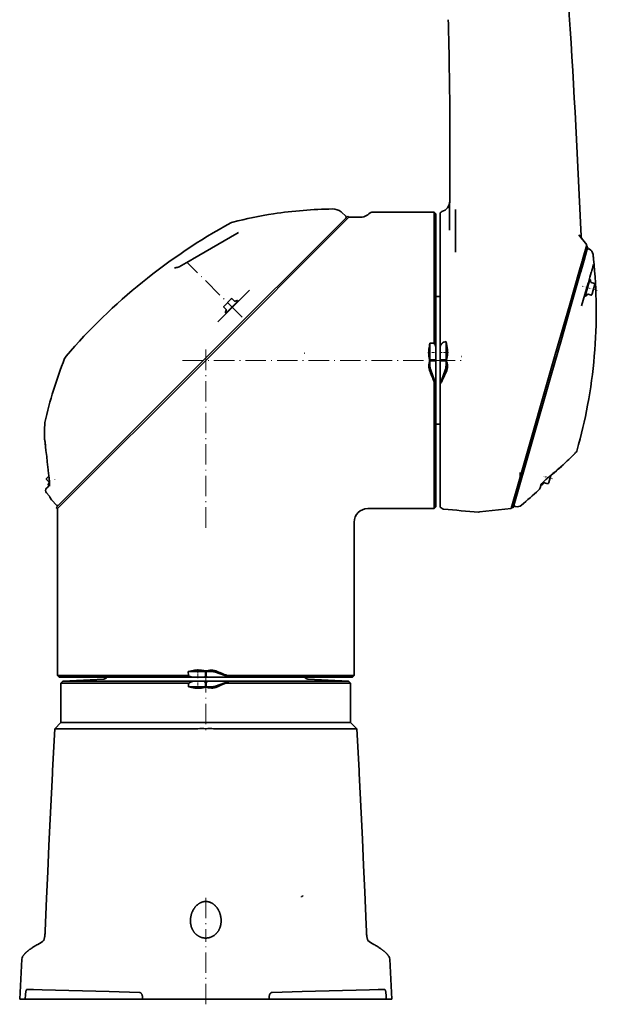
# Model space of a CAD drawing. Extents: x -922 to 7836, y -4841 to 1297.
# Tile 17 of 89: x 2283 to 2622, y -3 to 575. Entities that reach past the tile are written whole.
import ezdxf

# ---------------------------------------------------------------- set-up
doc = ezdxf.new("R2010")
doc.units = 0
doc.linetypes.add('DASHDOT', pattern=[18.5, 12, -3, 0.5, -3])

msp = doc.modelspace()

# ---------------------------------------------------------------- linework, layer by layer
at = {"color": 7, "lineweight": 35}
for p, q in [((2538.5, 463.604767), (2538.5, 459.667236)), ((2475.292969, 459.707092), (2391.292969, 375.707092)), ((2476, 459), (2392, 375)), ((2471.906006, 461.830475), (2474.024414, 459.923004)), ((2476, 459), (2475.292969, 459.707092)), ((2482.097168, 459), (2476, 459)), ((2526, 462), (2489.445557, 462)), ((2527, 461), (2526, 462)), ((2526, 385.158417), (2526, 462)), ((2527, 461), (2527, 383.016998)), ((2529.5, 461.688385), (2529.5, 445.996338)), ((2538.5, 459.667236), (2538.5, 450.03949)), ((2410.263916, 449.480042), (2384.123047, 434.387695)), ((2411.234131, 450.040253), (2410.263916, 449.480042)), ((2529.5, 444.026398), (2529.5, 445.996368)), ((2538.5, 450.03949), (2538.5, 443.76062)), ((2615.522461, 442.807373), (2610.85498, 448.781403)), ((2610.85498, 448.781372), (2612.874023, 446.197235)), ((2612.62085, 446.521301), (2612.418945, 446.779663)), ((2529.5, 444.026398), (2529.5, 434.472748)), ((2538.5, 443.76062), (2538.5, 438.453033)), ((2612.987305, 433.966156), (2615.522461, 442.807373)), ((2614.419434, 435.332733), (2616.219482, 441.610291)), ((2616.223389, 441.623535), (2615.261963, 441.89917)), ((2615.668701, 439.689789), (2615.553955, 439.288879)), ((2616.219482, 441.610291), (2616.221436, 441.617401)), ((2616.221436, 441.617401), (2616.223389, 441.623535)), ((2383.628174, 434.101959), (2381.894531, 433.101074)), ((2383.628174, 434.101959), (2384.123047, 434.387695)), ((2529.5, 434.472717), (2529.5, 383.248444)), ((2612.987305, 433.966156), (2612.79248, 433.286591)), ((2612.831299, 429.794403), (2614.402588, 435.273682)), ((2614.402588, 435.273682), (2614.418457, 435.32962)), ((2614.418457, 435.32962), (2614.419434, 435.332733)), ((2619.519043, 434.553772), (2619.506592, 434.667847)), ((2619.525635, 434.486847), (2619.519043, 434.553772)), ((2376.428711, 429.945404), (2376.288818, 429.864563)), ((2381.894531, 433.101074), (2376.289307, 429.864838)), ((2611.265625, 427.961639), (2605.318115, 407.220398)), ((2612.79248, 433.286621), (2611.265625, 427.961639)), ((2612.021729, 426.970795), (2612.647705, 429.153992)), ((2612.647705, 429.153992), (2612.831299, 429.794403)), ((2618.277588, 427.019653), (2618.471436, 427.69635)), ((2618.471436, 427.69635), (2619.007813, 429.566711)), ((2619.007813, 429.566711), (2619.092285, 429.860962)), ((2619.092285, 429.860931), (2619.093994, 429.866882)), ((2619.093994, 429.866882), (2619.508789, 431.313263)), ((2606.262939, 406.887817), (2611.758057, 426.051453)), ((2611.758057, 426.051453), (2611.861572, 426.412476)), ((2611.861572, 426.412476), (2611.896973, 426.535767)), ((2611.896973, 426.535767), (2611.984863, 426.842224)), ((2611.984863, 426.842224), (2612.021729, 426.970795)), ((2617.291504, 422.49295), (2614.703857, 413.468689)), ((2616.469727, 420.714813), (2617.151611, 423.093445)), ((2617.153809, 422.012299), (2616.865479, 422.095001)), ((2617.151611, 423.093414), (2617.384277, 423.904205)), ((2617.588379, 422.407806), (2617.291504, 422.49295)), ((2617.384277, 423.904205), (2618.133789, 426.518585)), ((2618.001221, 420.90921), (2617.802002, 422.166351)), ((2618.133789, 426.518585), (2618.277588, 427.019623)), ((2417.613037, 416.165588), (2399.053711, 397.606293)), ((2612.546875, 407.034912), (2616.341797, 420.269196)), ((2616.341797, 420.269135), (2616.437256, 420.601959)), ((2616.437256, 420.601959), (2616.469727, 420.714783)), ((2620.098389, 420.127655), (2618.214844, 420.667755)), ((2620.338379, 419.694763), (2618.708008, 414.009491)), ((2402.502441, 406.711792), (2406.68457, 410.89389)), ((2406.68457, 410.89389), (2406.957275, 411.166565)), ((2407.452148, 411.166565), (2408.837646, 409.781067)), ((2527, 412.500122), (2529, 412.500122)), ((2614.673096, 413.360962), (2614.384766, 413.443634)), ((2614.703857, 413.468689), (2614.535156, 412.880341)), ((2614.832031, 412.795197), (2614.535156, 412.880341)), ((2615.976318, 413.847351), (2615.141113, 412.886749)), ((2618.168945, 413.398834), (2616.2854, 413.938934)), ((2618.708008, 414.009491), (2618.601807, 413.638794)), ((2402.502441, 406.216827), (2403.887939, 404.831299)), ((2403.810547, 402.787354), (2410.448975, 409.425629)), ((2409.152588, 409.711273), (2410.348633, 410.146606)), ((2410.448975, 409.425629), (2410.881592, 409.858429)), ((2410.528076, 409.504883), (2410.740234, 409.292755)), ((2410.66333, 410.076843), (2410.881592, 409.858429)), ((2605.318115, 407.220398), (2597.08667, 378.514099)), ((2600.63623, 387.265137), (2606.233154, 406.784088)), ((2606.233154, 406.784088), (2606.262939, 406.887817)), ((2403.957764, 404.516571), (2403.522461, 403.320496)), ((2403.592285, 403.005768), (2403.810547, 402.787354)), ((2404.164063, 403.1409), (2404.376221, 402.928772)), ((2594.636475, 366.341125), (2600.63623, 387.265137)), ((2523.499756, 382.124054), (2523.499756, 385.158417)), ((2523.499756, 385.158417), (2526, 385.158417)), ((2523.499756, 375.25), (2523.499756, 382.124054)), ((2527, 382.124054), (2527, 383.016998)), ((2527, 382.124054), (2527, 375.25)), ((2529.5, 382.124176), (2529.5, 383.248413)), ((2529.5, 375.775299), (2529.5, 382.124176)), ((2531.706543, 385.809448), (2532.97998, 386.04776)), ((2532.97998, 382.124176), (2532.97998, 386.04776)), ((2532.97998, 375.250122), (2532.97998, 382.124176)), ((2304.292969, 288.707092), (2391.292969, 375.707092)), ((2529.5, 375.775299), (2529.5, 374.966888)), ((2542.191406, 377.267731), (2541.987793, 377.223846)), ((2576.413574, 306.418457), (2597.08667, 378.514099)), ((2305, 288), (2392, 375)), ((2523.317871, 375.435577), (2523.499756, 375.25)), ((2523.317871, 375.435577), (2523.317871, 374.564423)), ((2523.317871, 374.564423), (2523.499756, 374.75)), ((2523.497803, 372.2836), (2523.499756, 374.75)), ((2523.499756, 374.75), (2523.499756, 375.25)), ((2523.499756, 375.25), (2527, 375.25)), ((2523.499756, 374.75), (2527, 374.75)), ((2527, 375.25), (2527, 374.75)), ((2527, 374.75), (2527, 370.281219)), ((2527, 361.212463), (2527, 370.281219)), ((2529.5, 374.222687), (2529.5, 374.966888)), ((2529.5, 370.629639), (2529.5, 374.222687)), ((2529.5, 370.281342), (2529.5, 370.629639)), ((2529.5, 361.068451), (2529.5, 370.281342)), ((2530.003662, 374.966766), (2530.003662, 374.750122)), ((2530.003662, 374.750122), (2532.97998, 374.750122)), ((2530.003906, 375.250122), (2530.003906, 374.966766)), ((2530.003906, 375.250122), (2532.97998, 375.250122)), ((2532.97998, 374.750122), (2532.97998, 375.250122)), ((2532.982178, 372.283691), (2532.97998, 374.750122)), ((2533.330078, 375.614685), (2533.330078, 374.955017)), ((2533.330078, 374.955017), (2533.330078, 374.385529)), ((2523.962891, 369.357422), (2526.977783, 361.074463)), ((2532.516846, 369.357544), (2529.5, 361.068451)), ((2572.320801, 288.517639), (2594.636475, 366.341125)), ((2526, 288), (2526, 362.488953)), ((2527, 361.212463), (2526.977783, 361.074463)), ((2527, 361.212463), (2527, 289)), ((2529.5, 361.068451), (2529.5, 360.99234)), ((2529.5, 288.885284), (2529.5, 360.99234)), ((2297.613037, 338.550293), (2297.574463, 338.364044)), ((2527, 337.500122), (2529, 337.500122)), ((2297.470703, 328.39444), (2297.860352, 325.113495)), ((2298.557861, 305.59552), (2299.97998, 307.0177)), ((2571.146973, 288.051971), (2576.413574, 306.418579)), ((2576.413818, 306.41861), (2576.531006, 309.224579)), ((2594.407227, 307.494446), (2593.190918, 303.252441)), ((2298.557861, 305.100555), (2299.943359, 303.715027)), ((2299.236084, 300.616913), (2298.593994, 299.974884)), ((2299.759277, 301.140045), (2299.236084, 300.616913)), ((2300.013184, 303.400299), (2299.577637, 302.204224)), ((2299.647461, 301.889496), (2299.865967, 301.671082)), ((2300.286865, 301.667755), (2299.759033, 301.140045)), ((2299.865967, 301.671082), (2300.296143, 302.101379)), ((2300.219482, 302.024628), (2300.294434, 301.949707)), ((2588.786133, 302.403534), (2588.17041, 300.255585)), ((2589.155762, 302.603943), (2588.980225, 302.654266)), ((2589.186523, 302.71167), (2589.018066, 302.123291)), ((2589.314941, 302.038147), (2589.018066, 302.123291)), ((2589.260254, 302.968262), (2589.186523, 302.71167)), ((2590.458984, 303.090332), (2589.624023, 302.12973)), ((2592.651611, 302.641815), (2590.768066, 303.181885)), ((2593.190918, 303.252441), (2593.084473, 302.881775)), ((2298.523193, 297.216034), (2300.098145, 295.467041)), ((2301.88501, 292.772125), (2304.248535, 290.147125)), ((2527, 289), (2526, 288)), ((2573.690186, 289.171326), (2573.608398, 289.190155)), ((2305, 288), (2304.292969, 288.707092)), ((2305, 285.753784), (2305, 288)), ((2305, 283), (2305, 285.753784)), ((2526, 288), (2487, 288)), ((2552.681885, 286.039246), (2571.146973, 288.051971)), ((2572.320801, 288.517639), (2571.359619, 288.793274)), ((2305, 189.999969), (2305, 283)), ((2479, 190), (2479, 280)), ((2381.700928, 192.500153), (2384.875977, 192.500153)), ((2381.779053, 189.999878), (2381.700928, 192.500153)), ((2391.75, 192.500153), (2384.875977, 192.500153)), ((2392, 192.708145), (2391.537109, 192.708145)), ((2391.537109, 192.708145), (2391.75, 192.500153)), ((2392.25, 192.500153), (2391.75, 192.500153)), ((2391.75, 192.500153), (2391.75, 189.485382)), ((2392, 192.708145), (2392.462891, 192.708145)), ((2392.462891, 192.708145), (2392.25, 192.500153)), ((2394.716309, 192.502213), (2392.25, 192.500153)), ((2392.25, 192.500153), (2392.25, 189.485382)), ((2397.642578, 192.036987), (2405.926025, 189.022018)), ((2305, 190), (2306, 189)), ((2305, 189.999969), (2381.779053, 189.999954)), ((2306, 189), (2383.983643, 189)), ((2308.177734, 186.677689), (2307, 185.5)), ((2307, 185.5), (2351.248779, 185.5)), ((2307, 185.5), (2307, 162.5)), ((2332.168457, 187.934998), (2308.177734, 186.677689)), ((2308.177734, 186.677689), (2351.813477, 186.677689)), ((2351.248779, 185.5), (2381.862061, 185.5)), ((2351.813477, 186.677689), (2384.383545, 186.677689)), ((2381.862061, 183.319855), (2381.862061, 185.5)), ((2384.875977, 189), (2383.983643, 189)), ((2384.872559, 186.68924), (2384.383545, 186.677689)), ((2391.062256, 189), (2384.875977, 189)), ((2390.766602, 186.677689), (2393.23877, 186.677689)), ((2391.062256, 189), (2392, 189)), ((2391.75, 189.485382), (2392, 189.485382)), ((2391.75, 186), (2391.75, 183.319855)), ((2392.25, 186), (2391.75, 186)), ((2392.25, 189.485382), (2392, 189.485397)), ((2392.940918, 189), (2392, 189)), ((2392.25, 186), (2392.25, 183.319855)), ((2396.71875, 189), (2392.940918, 189)), ((2405.7854, 189), (2396.71875, 189)), ((2397.63916, 183.783508), (2405.266846, 186.559799)), ((2403.727539, 185.5), (2477, 185.5)), ((2404.499268, 186.677689), (2405.266846, 186.559799)), ((2404.499268, 186.677689), (2475.822266, 186.677689)), ((2479, 189.999969), (2404.538574, 189.999954)), ((2405.7854, 189), (2405.926025, 189.022018)), ((2478, 189), (2405.7854, 189)), ((2451.831543, 187.934998), (2475.822266, 186.677689)), ((2475.822266, 186.677689), (2477, 185.5)), ((2477, 185.5), (2477, 162.5)), ((2479, 190), (2478, 189)), ((2381.862061, 183.319855), (2384.872559, 183.319855)), ((2391.75, 183.319855), (2384.872559, 183.319855)), ((2391.564209, 183.137863), (2391.75, 183.319855)), ((2391.564209, 183.137863), (2392.435791, 183.137863)), ((2392.25, 183.319855), (2391.75, 183.319855)), ((2392.435791, 183.137863), (2392.25, 183.319855)), ((2394.710205, 183.317703), (2392.25, 183.319855)), ((2307, 162.5), (2303.337402, 158.837326)), ((2307, 162.5), (2351.248779, 162.5)), ((2351.248779, 162.5), (2477, 162.5)), ((2477, 162.5), (2480.662598, 158.837326)), ((2303.337402, 158.837326), (2302.054688, 134.363464)), ((2303.337402, 158.837326), (2349.49292, 158.837326)), ((2387.31958, 158.837326), (2349.49292, 158.837326)), ((2387.31958, 158.837326), (2387.399414, 158.838409)), ((2396.68042, 158.837326), (2396.600586, 158.838409)), ((2396.68042, 158.837326), (2480.662598, 158.837326)), ((2480.662598, 158.837326), (2481.945313, 134.363495)), ((2302.054688, 134.361893), (2301.963135, 132.549652)), ((2481.945313, 134.36113), (2482.036865, 132.549652)), ((2284.048096, 23.541103), (2282.814453, 0)), ((2499.951904, 23.541103), (2501.185547, 0)), ((2282.836182, 0), (2282.814453, 0)), ((2286.083252, 0), (2282.836182, 0)), ((2286.083252, 0), (2286.231689, 2.770667)), ((2354.838867, 0), (2286.083252, 0)), ((2290.840332, 5.648958), (2286.993164, 5.749701)), ((2295.922119, 5.515891), (2290.840332, 5.648958)), ((2335.387207, 4.482461), (2295.922119, 5.515891)), ((2353.012451, 4.020922), (2335.387207, 4.482461)), ((2354.839111, 0), (2354.856934, 1.016653)), ((2354.839111, 0), (2364.842529, 0)), ((2366.675781, 0), (2364.842529, 0)), ((2417.324219, 0), (2366.675781, 0)), ((2419.157471, 0), (2417.324219, 0)), ((2429.160889, 0), (2419.157471, 0)), ((2429.160889, 0), (2429.143066, 1.016653)), ((2429.160889, 0), (2497.916748, 0)), ((2448.612793, 4.482461), (2430.987549, 4.020922)), ((2488.078125, 5.515891), (2448.612793, 4.482461)), ((2493.159668, 5.648958), (2488.078125, 5.515891)), ((2497.006836, 5.749701), (2493.159668, 5.648958)), ((2497.916748, 0), (2497.768311, 2.770667)), ((2501.163818, 0), (2497.916748, 0)), ((2501.185547, 0), (2501.163818, 0))]:
    msp.add_line(p, q, dxfattribs=at)
at = {"color": 7, "linetype": 'DASHDOT', "lineweight": 13}
for p, q in [((2413.369629, 400.299469), (2380.918213, 432.750916)), ((2392, 276.829163), (2392, 383.924622)), ((2378.300049, 375), (2542.699951, 375)), ((2392, 192.016312), (2392, 155.820511)), ((2392, 59.640312), (2392, 33.671402)), ((2392, -2.945721), (2392, 32.402935))]:
    msp.add_line(p, q, dxfattribs=at)
at = {"color": 7, "linetype": 'DASHDOT', "lineweight": 13, "ltscale": 0.232638}
msp.add_line((2621.721924, 416.021088), (2612.776855, 418.585999), dxfattribs=at)
at = {"color": 7, "linetype": 'DASHDOT', "lineweight": 13, "ltscale": 0.127435}
msp.add_line((2522.327393, 379.729919), (2527.424805, 379.729919), dxfattribs=at)
at = {"color": 7, "linetype": 'DASHDOT', "lineweight": 13, "ltscale": 0.132465}
msp.add_line((2529.05835, 379.730042), (2534.356934, 379.730042), dxfattribs=at)
at = {"color": 7, "linetype": 'DASHDOT', "lineweight": 13, "ltscale": 0.099786}
msp.add_line((2529.671143, 375.000122), (2533.662598, 375.000122), dxfattribs=at)
at = {"color": 7, "linetype": 'DASHDOT', "lineweight": 13, "ltscale": 0.00548}
msp.add_line((2590.413574, 306.924561), (2590.202881, 306.984985), dxfattribs=at)
at = {"color": 7, "linetype": 'DASHDOT', "lineweight": 13, "ltscale": 0.114875}
msp.add_line((2595.444824, 305.481903), (2591.027832, 306.748474), dxfattribs=at)
at = {"color": 7, "linetype": 'DASHDOT', "lineweight": 13, "ltscale": 0.003178}
msp.add_line((2303.394043, 305.214111), (2303.483887, 305.124176), dxfattribs=at)
at = {"color": 7, "linetype": 'DASHDOT', "lineweight": 13, "ltscale": 0.128308}
msp.add_line((2387.27002, 193.70462), (2387.27002, 188.572296), dxfattribs=at)
at = {"color": 7, "linetype": 'DASHDOT', "lineweight": 13, "ltscale": 0.096683}
msp.add_line((2392, 189.163101), (2392, 193.030426), dxfattribs=at)
at = {"color": 7, "linetype": 'DASHDOT', "lineweight": 13, "ltscale": 0.124461}
msp.add_line((2387.266602, 182.157455), (2387.266602, 187.135895), dxfattribs=at)
at = {"color": 7, "lineweight": 35}
for points in [[(2612.240723, 447.915649), (2612.25293, 447.766602), (2612.260254, 447.692261), (2612.274414, 447.581177), (2612.293701, 447.470215), (2612.317383, 447.360046), (2612.345703, 447.250824), (2612.377441, 447.142761), (2612.412842, 447.03595), (2612.452637, 446.930664), (2612.484375, 446.855011), (2612.517822, 446.780182), (2612.589844, 446.632751), (2612.639893, 446.536835), (2612.692627, 446.4422), (2612.726807, 446.383606), (2612.729004, 446.379547)], [(2373.566162, 429.366974), (2373.682861, 429.364075), (2373.747803, 429.365936), (2373.824951, 429.370117), (2373.914307, 429.377045), (2374.014404, 429.386993), (2374.125244, 429.400269), (2374.246094, 429.417053), (2374.376465, 429.437469), (2374.515869, 429.461639), (2374.664307, 429.489685)], [(2522.938477, 381.596619), (2522.898682, 381.314819), (2522.864746, 381.043701), (2522.836914, 380.781403), (2522.814209, 380.526154), (2522.802002, 380.359161), (2522.791992, 380.194214), (2522.783936, 380.030731), (2522.777832, 379.868469), (2522.772217, 379.546448), (2522.77417, 379.225128), (2522.77832, 379.063812), (2522.784424, 378.901581), (2522.792725, 378.738007), (2522.802979, 378.572723), (2522.81543, 378.405304), (2522.830078, 378.235352), (2522.859863, 377.944427), (2522.896484, 377.643677), (2522.940918, 377.330505), (2522.993896, 377.00119), (2523.056396, 376.65155), (2523.130127, 376.277252), (2523.216553, 375.874298), (2523.317871, 375.435577)], [(2531.706787, 385.809479), (2531.664795, 385.800171), (2531.623047, 385.788116), (2531.581055, 385.773468), (2531.539551, 385.756653), (2531.459473, 385.717834), (2531.382568, 385.673523), (2531.315186, 385.629486), (2531.25, 385.582672), (2531.190674, 385.536682), (2531.133057, 385.489105), (2531.070068, 385.433838), (2531.008789, 385.377106), (2530.933105, 385.303284), (2530.860107, 385.228027), (2530.788086, 385.150146), (2530.718018, 385.071228), (2530.584473, 384.911957), (2530.504883, 384.811981), (2530.427734, 384.711182), (2530.344971, 384.599792), (2530.264648, 384.487671), (2530.116211, 384.271515), (2530.032959, 384.144928), (2529.95166, 384.017883), (2529.794678, 383.762695), (2529.644287, 383.506165), (2529.5, 383.248444)], [(2450.158447, 379.187317), (2450.12085, 379.218903), (2450.096191, 379.240784), (2450.066895, 379.259644), (2450.055176, 379.264648), (2450.03125, 379.272644), (2450.000488, 379.280609), (2449.913086, 379.307556), (2449.856201, 379.326599)], [(2533.740479, 381.409668), (2533.774414, 381.177094), (2533.803711, 380.953033), (2533.828369, 380.736053), (2533.843994, 380.577179), (2533.857422, 380.421112), (2533.87793, 380.11554), (2533.890137, 379.815979), (2533.894531, 379.519531), (2533.891113, 379.223297), (2533.880127, 378.924286), (2533.86084, 378.619354), (2533.8479, 378.463654), (2533.832764, 378.305206), (2533.802246, 378.032928), (2533.764893, 377.750183), (2533.719727, 377.454163), (2533.665771, 377.140839), (2533.601563, 376.805481), (2533.525635, 376.443054), (2533.436035, 376.048889), (2533.330078, 375.614685)], [(2529.5, 360.99234), (2529.756836, 361.406281), (2530.009277, 361.827484), (2530.256836, 362.255554), (2530.499512, 362.690094), (2530.618652, 362.909698), (2530.736328, 363.130798), (2530.952637, 363.54837), (2531.162842, 363.970337), (2531.265625, 364.18338), (2531.366699, 364.397461), (2531.465332, 364.611572), (2531.561768, 364.82663), (2531.707275, 365.163177)], [(2297.470703, 328.393799), (2298.218994, 322.098358), (2298.642578, 318.515564), (2298.998047, 315.470917), (2299.351318, 312.390259), (2299.524902, 310.848419)], [(2593.506348, 306.760254), (2592.974365, 306.326172), (2592.413818, 305.86145), (2592.021973, 305.531036), (2591.612305, 305.180115), (2591.186035, 304.807709), (2590.966309, 304.612396), (2590.742432, 304.410645), (2590.514893, 304.202301), (2590.288818, 303.991974), (2590.086182, 303.799866), (2589.885498, 303.605896), (2589.690674, 303.413177), (2589.502441, 303.222382), (2589.275391, 302.983887), (2589.090088, 302.780487), (2588.945313, 302.61319), (2588.838623, 302.482788), (2588.765137, 302.387146), (2588.713379, 302.313293)], [(2300.244385, 301.121918), (2300.261963, 301.269745), (2300.275635, 301.451111), (2300.287109, 301.68573), (2300.294678, 301.963593), (2300.297119, 302.275543), (2300.294678, 302.617401), (2300.286621, 302.983795), (2300.273438, 303.370056), (2300.255127, 303.77182), (2300.231934, 304.186096), (2300.204102, 304.609772), (2300.188721, 304.824127)], [(2385.432129, 193.092117), (2385.710938, 193.131836), (2385.97876, 193.165314), (2386.238037, 193.193054), (2386.490234, 193.215454), (2386.654785, 193.227554), (2386.817383, 193.237518), (2386.979248, 193.245422), (2387.139893, 193.251266), (2387.457764, 193.256897), (2387.775391, 193.254562), (2388.094971, 193.244247), (2388.25708, 193.235992), (2388.420654, 193.225647), (2388.585938, 193.21315), (2388.753906, 193.198425), (2389.041992, 193.168503), (2389.339844, 193.131653), (2389.650391, 193.087189), (2389.977295, 193.034149), (2390.324707, 192.971298), (2390.697266, 192.897217), (2391.098877, 192.810303), (2391.537109, 192.708145)], [(2385.398682, 182.759888), (2385.71167, 182.715576), (2386.011719, 182.67897), (2386.301025, 182.649368), (2386.58252, 182.626266), (2386.85791, 182.609268), (2387.12915, 182.598099), (2387.397705, 182.592575), (2387.665527, 182.592621), (2387.934082, 182.598221), (2388.205322, 182.609467), (2388.480957, 182.626541), (2388.762939, 182.649734), (2389.053955, 182.67952), (2389.354736, 182.716232), (2389.668213, 182.760559), (2389.997559, 182.813446), (2390.347168, 182.876083), (2390.721924, 182.949875), (2391.125, 183.036346), (2391.564209, 183.137863)], [(2301.963135, 132.549652), (2301.383301, 121.021904), (2300.641357, 105.630608), (2299.929199, 90.198128), (2299.24292, 74.735825), (2298.580322, 59.269318), (2297.781494, 39.938442)], [(2482.036865, 132.549652), (2482.617188, 121.010536), (2483.17749, 109.455246), (2483.897461, 94.01709), (2484.5896, 78.562592), (2485.257324, 63.109428), (2486.061279, 43.799858), (2486.218506, 39.938438)], [(2449.157715, 60.730938), (2449.041992, 60.686218), (2448.930176, 60.636688), (2448.824463, 60.582859), (2448.774658, 60.554489), (2448.726807, 60.52523), (2448.67749, 60.492619), (2448.580811, 60.425507), (2448.518066, 60.383778), (2448.484375, 60.362946), (2448.430176, 60.331905), (2448.373779, 60.30299), (2448.311279, 60.27462), (2448.243408, 60.246296), (2448.210938, 60.231457), (2448.187988, 60.219219), (2448.16748, 60.206215), (2448.150879, 60.192265), (2448.137451, 60.174988), (2448.133301, 60.165714), (2448.131104, 60.155979), (2448.130859, 60.145744), (2448.133057, 60.134979), (2448.136719, 60.124462), (2448.147217, 60.102772), (2448.161377, 60.070553), (2448.175293, 60.038319)], [(2383, 46.097969), (2383.00415, 46.427471), (2383.016846, 46.75716), (2383.037842, 47.086887), (2383.067383, 47.416504), (2383.105225, 47.745857), (2383.151123, 48.074806), (2383.205566, 48.403202), (2383.268311, 48.730888), (2383.339355, 49.057713), (2383.418701, 49.383514), (2383.506348, 49.708126), (2383.602783, 50.031372), (2383.654053, 50.192631), (2383.70752, 50.353477), (2383.763184, 50.513481), (2383.820801, 50.673023), (2383.901123, 50.885258), (2383.985352, 51.096561), (2384.073486, 51.306866), (2384.203369, 51.599033), (2384.34082, 51.888927), (2384.486328, 52.176338), (2384.639893, 52.461037), (2384.719727, 52.602295), (2384.801514, 52.742779), (2384.913818, 52.928829), (2385.030029, 53.113354), (2385.149902, 53.296265), (2385.312988, 53.533714), (2385.482666, 53.767971), (2385.65918, 53.998783), (2385.842529, 54.225868), (2386.032715, 54.448936), (2386.22998, 54.667667), (2386.33252, 54.776352), (2386.436523, 54.883801), (2386.540527, 54.987915), (2386.646484, 55.090744), (2386.84375, 55.274536), (2387.047119, 55.453625), (2387.256592, 55.627689), (2387.472412, 55.79636), (2387.58252, 55.878548), (2387.694336, 55.95924), (2387.889404, 56.093925), (2388.089111, 56.223766), (2388.293457, 56.348469), (2388.502197, 56.467743), (2388.715088, 56.581272), (2388.932617, 56.688751), (2389.154053, 56.789867), (2389.377686, 56.88345), (2389.60498, 56.970158), (2389.835938, 57.049667), (2390.070068, 57.121674), (2390.307617, 57.185883), (2390.427246, 57.214977), (2390.547607, 57.24202), (2390.709229, 57.274837), (2390.871826, 57.303883), (2391.035156, 57.329102), (2391.219971, 57.352825), (2391.405273, 57.371563), (2391.591553, 57.385265), (2391.778076, 57.393887), (2392.016602, 57.397472), (2392.255127, 57.392723), (2392.493164, 57.379662), (2392.730225, 57.358349), (2392.966309, 57.328884), (2393.200684, 57.291405), (2393.43335, 57.246071), (2393.663574, 57.193077), (2393.891602, 57.132645), (2394.054688, 57.084366), (2394.216553, 57.032406), (2394.376465, 56.97686), (2394.495361, 56.932907), (2394.613525, 56.887032), (2394.846191, 56.789696), (2395.074951, 56.685196), (2395.299072, 56.573895), (2395.518799, 56.456135), (2395.733887, 56.332275), (2395.894531, 56.234028), (2396.052246, 56.132595), (2396.207275, 56.028118), (2396.320313, 55.948883), (2396.431641, 55.868114), (2396.544189, 55.783733), (2396.655273, 55.697857), (2396.869629, 55.524067), (2397.077637, 55.345043), (2397.279297, 55.161133), (2397.425537, 55.021152), (2397.568359, 54.878746), (2397.707764, 54.734028), (2397.810303, 54.624039), (2397.910645, 54.512859), (2398.106445, 54.287106), (2398.294678, 54.057121), (2398.476074, 53.823242), (2398.650146, 53.585766), (2398.817383, 53.344978), (2398.977783, 53.101131), (2399.131592, 52.854435), (2399.271973, 52.616688), (2399.406738, 52.376686), (2399.5354, 52.13459), (2399.658447, 51.890545), (2399.775635, 51.644691), (2399.869141, 51.438534), (2399.95874, 51.231285), (2400.044434, 51.023022), (2400.105957, 50.867176), (2400.165283, 50.710831), (2400.223145, 50.552032), (2400.279053, 50.392769), (2400.383545, 50.074951), (2400.47998, 49.755592), (2400.568115, 49.434868), (2400.647949, 49.112953), (2400.719482, 48.790005), (2400.782959, 48.466183), (2400.838379, 48.14164), (2400.878418, 47.869572), (2400.912842, 47.597168), (2400.94165, 47.324516), (2400.9646, 47.051739), (2400.981934, 46.778927)], [(2383.018066, 45.4216), (2383.038574, 45.111061), (2383.066895, 44.801239), (2383.103027, 44.492268), (2383.147217, 44.184284), (2383.199463, 43.877438), (2383.259766, 43.571884), (2383.293213, 43.419643), (2383.328613, 43.267788), (2383.385498, 43.040779), (2383.447266, 42.814766), (2383.513672, 42.589832), (2383.585205, 42.366066), (2383.678955, 42.094284), (2383.780518, 41.824547), (2383.889404, 41.557034), (2384.005859, 41.291935), (2384.130127, 41.029453), (2384.262451, 40.769798), (2384.331299, 40.641102), (2384.402588, 40.513191), (2384.500488, 40.343925), (2384.601807, 40.176189), (2384.707031, 40.010056), (2384.829834, 39.825169), (2384.957275, 39.642517), (2385.0896, 39.462219), (2385.226563, 39.284397), (2385.393799, 39.078548), (2385.568115, 38.876514), (2385.749023, 38.678532), (2385.937012, 38.484859), (2386.131836, 38.295765), (2386.333496, 38.111526), (2386.437012, 38.021183), (2386.54248, 37.932171), (2386.64917, 37.844807), (2386.757813, 37.758842), (2386.923828, 37.632416), (2387.093994, 37.509384), (2387.267822, 37.389889), (2387.445313, 37.274071), (2387.671875, 37.135174), (2387.903809, 37.002495), (2388.021973, 36.93858), (2388.141602, 36.876324), (2388.335449, 36.780266), (2388.532959, 36.688717), (2388.733643, 36.601818), (2388.937256, 36.519722), (2389.144043, 36.442577), (2389.373535, 36.364037), (2389.606201, 36.291763), (2389.841797, 36.225941), (2390.080078, 36.166725), (2390.321045, 36.114269), (2390.564209, 36.068714), (2390.809326, 36.030186), (2391.056152, 35.998791), (2391.311279, 35.974037), (2391.567383, 35.957008), (2391.823975, 35.947762), (2392.081055, 35.946316), (2392.337891, 35.952679), (2392.594238, 35.966831), (2392.849609, 35.98872), (2393.10376, 36.018288), (2393.356445, 36.055443), (2393.607178, 36.100082), (2393.855713, 36.152081), (2394.101807, 36.211285), (2394.344971, 36.277538), (2394.572021, 36.346451), (2394.795898, 36.421329), (2395.016602, 36.50201), (2395.233887, 36.588322), (2395.447754, 36.680092), (2395.657959, 36.77713), (2395.84375, 36.868828), (2396.026367, 36.96452), (2396.205811, 37.064068), (2396.38208, 37.167347), (2396.497559, 37.238205), (2396.611816, 37.310623), (2396.835449, 37.459999), (2397.029053, 37.59774), (2397.217773, 37.739868), (2397.401855, 37.886189), (2397.580566, 38.036503), (2397.754639, 38.190624), (2397.923584, 38.34837), (2398.022705, 38.444683), (2398.119873, 38.542194), (2398.308838, 38.740685), (2398.490967, 38.943558), (2398.665771, 39.150547), (2398.83374, 39.361401), (2398.993408, 39.574257), (2399.146484, 39.790485), (2399.292725, 40.009899), (2399.432617, 40.232311), (2399.565918, 40.457535), (2399.692627, 40.685406), (2399.812988, 40.915756), (2399.91333, 41.119225), (2400.008789, 41.324368), (2400.099609, 41.531086), (2400.185791, 41.739292), (2400.240723, 41.878876), (2400.293457, 42.019051), (2400.393066, 42.301086), (2400.484863, 42.585197), (2400.563477, 42.852573), (2400.635254, 43.121464), (2400.700439, 43.391731), (2400.759033, 43.663242), (2400.811035, 43.935879), (2400.856689, 44.209518), (2400.895752, 44.484047), (2400.915771, 44.64439), (2400.933594, 44.804977), (2400.949219, 44.966133), (2400.962646, 45.127495), (2400.983398, 45.450424), (2400.99585, 45.77396), (2401, 46.097969)], [(2297.575195, 37.472301), (2297.54248, 37.227058), (2297.525391, 37.104538), (2297.474121, 36.767574), (2297.421631, 36.459679), (2297.368896, 36.178898), (2297.315918, 35.923302), (2297.263184, 35.691067), (2297.210938, 35.480549), (2297.159424, 35.290268), (2297.124023, 35.168369), (2297.089111, 35.054974), (2297.049072, 34.933731), (2297.010742, 34.825012), (2296.974121, 34.727959), (2296.939697, 34.642334), (2296.907471, 34.568012), (2296.878174, 34.50489), (2296.852295, 34.452782), (2296.809326, 34.375404), (2296.792969, 34.349804)], [(2486.424805, 37.472244), (2486.457764, 37.226242), (2486.474854, 37.103344), (2486.526123, 36.766151), (2486.578369, 36.458656), (2486.631104, 36.178234), (2486.684082, 35.922882), (2486.736816, 35.690784), (2486.789063, 35.480347), (2486.840576, 35.290215), (2486.875977, 35.16853), (2486.910889, 35.055279), (2486.950684, 34.933979), (2486.989014, 34.825195), (2487.025635, 34.728146), (2487.060303, 34.642574), (2487.092285, 34.568298), (2487.121582, 34.505157), (2487.147705, 34.452938), (2487.190674, 34.375328), (2487.207031, 34.349857)], [(2284.43335, 24.886997), (2284.533691, 25.063841), (2284.638916, 25.237873), (2284.748291, 25.408588), (2284.861572, 25.576567), (2284.97876, 25.74148), (2285.099609, 25.903757), (2285.223877, 26.063978), (2285.351563, 26.221676), (2285.483398, 26.378119), (2285.61792, 26.532156), (2285.756592, 26.685698), (2285.897949, 26.836946), (2286.043701, 26.988276), (2286.19165, 27.137421), (2286.344482, 27.287149), (2286.499512, 27.434792), (2286.6604, 27.584223), (2286.823242, 27.731642), (2286.991455, 27.880396), (2287.161377, 28.027224), (2287.336914, 28.175657), (2287.51416, 28.322243), (2287.697021, 28.470572), (2287.881592, 28.617128), (2288.070068, 28.764128), (2288.259766, 28.909458), (2288.455566, 29.056805), (2288.652588, 29.202547), (2288.855957, 29.350506), (2289.060303, 29.496916), (2289.483398, 29.792854), (2289.924072, 30.09235), (2290.380127, 30.393885), (2290.851807, 30.697632), (2291.339355, 31.003754), (2291.841553, 31.311895), (2292.361084, 31.623528), (2292.89502, 31.937017), (2293.446045, 32.253986)], [(2490.553955, 32.253994), (2491.10498, 31.937019), (2491.638916, 31.623528), (2492.158447, 31.31189), (2492.660645, 31.003746), (2493.148193, 30.69762), (2493.619873, 30.393869), (2494.076172, 30.092331), (2494.516846, 29.792833), (2494.939697, 29.496899), (2495.144043, 29.350489), (2495.347412, 29.202532), (2495.544434, 29.056791), (2495.740234, 28.909447), (2495.929932, 28.764118), (2496.118408, 28.617123), (2496.302979, 28.470562), (2496.48584, 28.322231), (2496.663086, 28.175642), (2496.838623, 28.027206), (2497.008545, 27.880377), (2497.176758, 27.731619), (2497.3396, 27.5842), (2497.500488, 27.434765), (2497.655518, 27.287123), (2497.80835, 27.137396), (2497.956299, 26.988253), (2498.102295, 26.836924), (2498.243408, 26.685677), (2498.382324, 26.532137), (2498.516602, 26.378099), (2498.648438, 26.221661), (2498.776123, 26.063963), (2498.900635, 25.903744), (2499.02124, 25.741468), (2499.138428, 25.576555), (2499.251709, 25.408581), (2499.361084, 25.237867), (2499.466309, 25.063837), (2499.56665, 24.886995)], [(2286.993164, 5.749701), (2286.969727, 5.748235), (2286.946289, 5.742627), (2286.922852, 5.7329), (2286.905273, 5.722923), (2286.887695, 5.710671), (2286.852295, 5.679442), (2286.817383, 5.639454), (2286.779053, 5.585109), (2286.741455, 5.520775), (2286.704346, 5.446967), (2286.677979, 5.387631), (2286.6521, 5.323793), (2286.625244, 5.251333), (2286.599121, 5.174319), (2286.57251, 5.088659), (2286.546387, 4.998539), (2286.49707, 4.806047), (2286.451416, 4.599069), (2286.409424, 4.379763), (2286.371094, 4.150195), (2286.349121, 4.00237), (2286.328857, 3.851741), (2286.292725, 3.543704), (2286.263184, 3.229051), (2286.24585, 3.000442), (2286.231689, 2.770667)], [(2354.856934, 1.016653), (2354.856689, 1.205383), (2354.848877, 1.39258), (2354.833496, 1.577095), (2354.811279, 1.757932), (2354.782471, 1.934235), (2354.74707, 2.10527), (2354.705566, 2.270407), (2354.658447, 2.429109), (2354.606201, 2.580916), (2354.546387, 2.73188), (2354.481689, 2.87468), (2354.412598, 3.009173), (2354.339355, 3.135259), (2354.262451, 3.252872), (2354.182129, 3.361974), (2354.098633, 3.462557), (2354.012695, 3.554637), (2353.924072, 3.638245), (2353.833252, 3.713431), (2353.740723, 3.780252), (2353.64624, 3.838775), (2353.550293, 3.889067), (2353.453125, 3.931196), (2353.35498, 3.965222), (2353.30542, 3.979214), (2353.255615, 3.991198), (2353.175049, 4.006289), (2353.093994, 4.016197), (2353.012451, 4.020922)], [(2429.143066, 1.016653), (2429.143311, 1.205383), (2429.151123, 1.39258), (2429.166504, 1.577095), (2429.188721, 1.757932), (2429.217529, 1.934235), (2429.25293, 2.10527), (2429.294434, 2.270407), (2429.341553, 2.429109), (2429.393799, 2.580916), (2429.453613, 2.73188), (2429.518311, 2.87468), (2429.587402, 3.009173), (2429.660645, 3.135259), (2429.737549, 3.252872), (2429.817871, 3.361974), (2429.901367, 3.462557), (2429.987305, 3.554637), (2430.075928, 3.638245), (2430.166748, 3.713431), (2430.259277, 3.780252), (2430.35376, 3.838775), (2430.449707, 3.889067), (2430.546875, 3.931196), (2430.64502, 3.965222), (2430.69458, 3.979214), (2430.744385, 3.991198), (2430.824951, 4.006289), (2430.906006, 4.016197), (2430.987549, 4.020922)], [(2497.006836, 5.749701), (2497.030273, 5.748235), (2497.053711, 5.742627), (2497.077148, 5.7329), (2497.094727, 5.722923), (2497.112305, 5.710671), (2497.147705, 5.679442), (2497.182617, 5.639454), (2497.220947, 5.585109), (2497.258545, 5.520775), (2497.295654, 5.446967), (2497.322021, 5.387631), (2497.3479, 5.323793), (2497.374756, 5.251333), (2497.400879, 5.174319), (2497.42749, 5.088659), (2497.453613, 4.998539), (2497.50293, 4.806047), (2497.548584, 4.599069), (2497.590576, 4.379763), (2497.628906, 4.150195), (2497.650879, 4.00237), (2497.671143, 3.851741), (2497.707275, 3.543704), (2497.736816, 3.229051), (2497.75415, 3.000442), (2497.768311, 2.770667)]]:
    msp.add_lwpolyline(points, dxfattribs=at)
for centre, radius, start, end in [((-3382.247559, 190.795486), 5999.999999, 2.456069, 4.936144), ((-461.38208, 498.38797), 2996.667059, 1.050666, 1.464971), ((-464.50415, 498.320343), 2999.789752, 359.104656, 1.050864), ((2528.637695, 468.560333), 6.500001, 286.797065, 359.430355), ((2469.530029, 213.922653), 249.981015, 90.704939, 98.681999), ((2466.552979, 455.885315), 7.999994, 52.481422, 90.705834), ((2469.556152, 213.792343), 250.113982, 98.683393, 104.299277), ((2466.552979, 455.885254), 8.000054, 47.999964, 52.481384), ((2473.355225, 459.179871), 1, 319.243124, 47.999998), ((2482.097168, 468), 9, 269.999997, 314.415317), ((2489.429199, 460.540894), 1.458931, 89.35345, 135.075815), ((2575.002441, 148.879364), 349.988528, 118.759573, 139.206072), ((2409.016602, 451.312683), 4.999995, 104.299523, 118.763807), ((2616.633301, 439.425354), 1, 62.244935, 164), ((2615.236328, 436.770508), 4, 7.050223, 62.2435), ((2449.838379, 416.311859), 170.658266, 6.174679, 7.051286), ((2321.418213, 403.713104), 299.692009, 0.554194, 5.89671), ((2375.367432, 425.898102), 3.659796, 93.753383, 101.077668), ((2374.928711, 432.543549), 3.000079, 273.80472, 299.999008), ((2617.505859, 422.119415), 0.3, 8.999999, 73.999998), ((2618.297607, 420.956146), 0.3, 188.999999, 253.999999), ((2620.001953, 419.791229), 0.35, 344, 73.999998), ((2407.204834, 410.919098), 0.35, 45.000001, 135), ((2529, 413.000122), 0.5, 269.999997, 359.999999), ((2614.914795, 413.083557), 0.3, 253.999999, 319), ((2616.202637, 413.650543), 0.3, 73.999998, 139.000005), ((2618.265381, 413.73526), 0.35, 253.999999, 344), ((2402.75, 406.464325), 0.35, 135, 225), ((2403.675781, 404.619171), 0.3, 339.999999, 45.000001), ((2409.049805, 409.993195), 0.3, 225, 290), ((2410.451172, 409.864716), 0.3, 45.000001, 109.999999), ((2321.108643, 403.713593), 300.001623, 349.449782, 0.550318), ((2403.804443, 403.217896), 0.3, 159.999995, 225), ((2780.263672, 342.872589), 260.222497, 170.648042, 171.441956), ((2411.436279, 330.352905), 126.99798, 24.499451, 25.565722), ((2283.68457, 342.797119), 253.019571, 8.778032, 9.84236), ((2541.584961, 284.022461), 249.991017, 158.383781, 167.401421), ((2313.823486, 374.27417), 5, 154.810404, 158.38385), ((2313.823486, 374.274139), 5.000028, 139.201823, 154.810336), ((2532.823486, 378.459961), 4.27237, 218.930366, 228.704121), ((2529.285156, 371.540039), 6.440177, 172.246921, 201.312863), ((2544.607422, 369.342682), 21.920023, 166.219047, 171.958851), ((2533.414063, 372.27951), 9.916248, 179.976536, 191.625769), ((2530.151123, 371.610107), 6.585282, 191.64208, 200.003502), ((2532.829102, 371.547394), 4.27079, 131.416473, 141.214325), ((2526.328857, 371.610229), 6.585282, 339.996504, 348.357925), ((2523.065918, 372.279633), 9.916248, 348.374236, 0.023464), ((2524.842041, 366.587646), 11.526142, 42.573915, 45.08626), ((2524.842041, 383.412598), 11.52616, 314.913751, 317.425983), ((2512.385742, 368.978638), 21.630416, 9.312971, 14.475225), ((2527.560547, 371.491058), 6.248122, 338.009876, 9.096694), ((2784.344971, 470.907959), 280.172735, 201.28587, 202.766218), ((2279.868164, 471.483063), 273.362151, 337.111804, 338.016205), ((2687.768799, 473.267242), 196.063766, 214.403098, 214.905595), ((2320.750488, 403.818848), 300.373023, 344.281149, 349.439242), ((2547.439453, 332.215881), 250.022605, 178.819912, 180.785508), ((2303.46875, 337.241547), 6.000075, 169.217513, 178.819912), ((2529, 337.000122), 0.5, 0.000001, 90.000003), ((2301.003174, 328.866089), 3.56384, 181.251149, 187.679081), ((2300.765869, 328.852386), 3.326194, 181.104628, 186.865988), ((2942.023193, -38.850132), 490.029544, 133.003399, 133.603582), ((2605.750488, 321.703339), 3, 313.158221, 318.021797), ((2385.32959, 520.01947), 299.504111, 318.021791, 318.322076), ((2606.040039, 323.526154), 3.999921, 318.32196, 322.989599), ((2606.040039, 323.526215), 4, 322.989616, 344.282092), ((2541.611328, 337.933746), 243.596867, 186.383872, 187.133458), ((2242.191406, 300.402954), 58.165658, 4.359295, 7.19065), ((2298.805176, 305.348053), 0.35, 135, 225), ((2299.859619, 302.101624), 0.3, 159.999995, 225), ((2299.731201, 303.502899), 0.3, 339.999999, 45.000001), ((2589.397461, 302.326538), 0.3, 253.999999, 319), ((2590.685303, 302.893524), 0.3, 73.999998, 139.000005), ((2592.748047, 302.978241), 0.35, 253.999999, 344), ((2300.011963, 298.55838), 2.004345, 135.028428, 222.042418), ((2297.868652, 293.459656), 3, 32.896168, 42.000001), ((2297.868652, 293.459656), 2.999969, 25.096065, 32.896226), ((2384.995117, 520.292419), 299.933732, 309.841526, 312.417839), ((2585.286621, 301.082489), 3, 312.417354, 344), ((2307.830078, 298.125153), 8, 205.096063, 222.000003), ((2304.991699, 290.816254), 1, 222.000003, 310.756873), ((2573.833496, 290.16452), 1, 164, 257.000003), ((2574.589844, 293.068787), 4, 257.000003, 309.840938), ((2487, 280), 8.000001, 90.000009, 179.999991), ((2626.212158, 1321.271606), 1037.90491, 264.775579, 265.897649), ((2552.248291, 290.015686), 4, 265.897526, 276.220825), ((2424.126465, -62.857224), 258.857704, 98.596841, 99.433047), ((2397.706055, 171.506912), 21.839315, 98.225388, 103.89077), ((2395.467041, 186.775253), 6.407037, 68.572627, 97.944551), ((2394.720459, 182.586121), 9.916102, 78.373948, 90.023362), ((2395.389893, 185.848999), 6.585259, 69.996455, 78.357911), ((2295.833008, -67.444122), 279.453623, 67.108152, 68.598131), ((2332.074463, 189.732544), 1.8, 273.000001, 335.985658), ((2435.86084, 306.312225), 128.270816, 245.062956, 246.144298), ((2435.650391, 73.634666), 124.124974, 114.395014, 115.679608), ((2387.609131, 69.654327), 117.066697, 88.454447, 91.339498), ((2387.522949, 180.919159), 6.60921, 50.241618, 60.609473), ((2387.582764, 194.659409), 6.643442, 301.583304, 308.847716), ((2396.406006, 194.667419), 6.642785, 231.269635, 238.558185), ((2396.464844, 180.91127), 6.607581, 119.22561, 129.634272), ((2396.294189, 76.517067), 110.203291, 89.777755, 91.588793), ((2391.90918, -1421.412964), 1608.139911, 89.55143, 89.828537), ((2298.415771, 437.788574), 273.386326, 291.317052, 292.65691), ((2295.551025, 344.284332), 192.131692, 304.265769, 304.823123), ((2292.070801, 28.958437), 196.426555, 54.575254, 55.07036), ((2451.925537, 189.732544), 1.8, 204.014312, 267.000001), ((2423.377197, 434.071838), 254.16541, 260.59926, 261.406431), ((2397.656738, 204.412308), 21.905056, 256.211697, 261.943755), ((2395.457031, 189.100876), 6.435783, 262.230077, 291.344318), ((2394.714355, 193.231918), 9.914237, 269.975737, 281.681984), ((2395.386719, 189.970566), 6.58426, 281.697571, 290.00334), ((2389.679932, 74.907242), 83.962143, 88.470088, 91.556466), ((2392, 161.776917), 2.938509, 268.470704, 271.529297), ((2394.320068, 74.907242), 83.962143, 88.443539, 91.52991), ((2388.093994, 46.096771), 12.906009, 0.005307, 3.029812), ((2395.646484, 46.096603), 12.646427, 179.993817, 183.059606), ((2269.084717, 41.096626), 28.719948, 352.750206, 357.688818), ((2514.907471, 41.095966), 28.712172, 182.310498, 187.250555), ((2287.175537, 23.373337), 3.13208, 151.102048, 176.929384), ((2496.824219, 23.373325), 3.132116, 3.070751, 28.897762)]:
    msp.add_arc(centre, radius, start, end, dxfattribs=at)
for centre, major_axis, ratio, start_param, end_param in [((2528.649658, 459.267609), (-2.262451, -3.046224), 0.26259, 3.4814295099, 4.0103397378), ((2553.633057, 306.166412), (67.312988, 40.64151), 0.284366, 5.1657756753, 5.3731119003), ((2552.455322, 306.031219), (68.575195, 41.069859), 0.285963, 5.1900220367, 5.3785611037), ((2529.317627, 290.977112), (2.892334, -3.168761), 0.322699, 5.1116969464, 5.9433483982), ((2267.510986, 26.304436), (31.463623, 10.912967), 0.142242, 5.6302754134, 5.8594815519), ((2516.584229, 26.280113), (31.559326, -10.938546), 0.142124, 3.5647076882, 3.7935199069)]:
    msp.add_ellipse(centre, major_axis=major_axis, ratio=ratio, start_param=start_param, end_param=end_param, dxfattribs=at)

doc.saveas('drawing.dxf')
